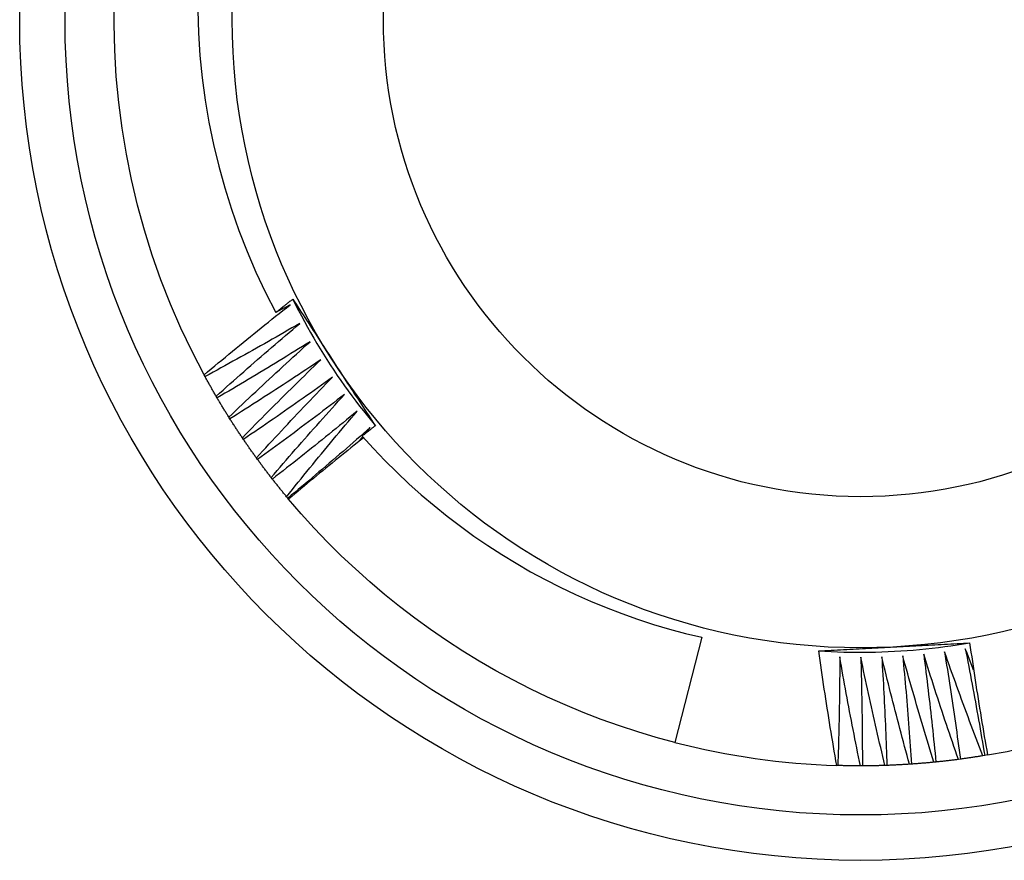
# Model space of a CAD drawing. Header units: inches. Extents: x 20 to 548, y 60 to 254.
# Tile 43 of 121: x 257.829 to 258.035, y 148.462 to 148.638. Entities that reach past the tile are written whole.
import ezdxf

# ---------------------------------------------------------------- set-up
doc = ezdxf.new("R2010")
doc.units = ezdxf.units.IN
doc.header["$MEASUREMENT"] = 0
doc.layers.add('Visible Edges(ANSI)', color=7, linetype='Continuous', lineweight=25)
doc.layers.add('Visible Tangent Edges(ANSI)', color=7, linetype='Continuous', lineweight=25)

msp = doc.modelspace()

# ---------------------------------------------------------------- linework, layer by layer
at = {"layer": 'Visible Edges(ANSI)'}
for p, q in [((257.86802, 148.56316), (257.86782, 148.56352)), ((257.87054, 148.55871), (257.87033, 148.55906)), ((257.87321, 148.55434), (257.87299, 148.55469)), ((257.9015, 148.55134), (257.90244, 148.55253)), ((257.87602, 148.55006), (257.87579, 148.5504)), ((257.9003, 148.54982), (257.9009, 148.55058)), ((257.87897, 148.54587), (257.87872, 148.54621)), ((257.88205, 148.54179), (257.8818, 148.54211)), ((257.88527, 148.53781), (257.88501, 148.53812)), ((257.88543, 148.53761), (257.88527, 148.53781)), ((257.97155, 148.50881), (257.96592, 148.48691)), ((258.03105, 148.48429), (258.03046, 148.48419)), ((258.01521, 148.48238), (258.0148, 148.48236)), ((258.02031, 148.48282), (258.0199, 148.48278)), ((258.0254, 148.48342), (258.02499, 148.48336)), ((258.03046, 148.48419), (258.03005, 148.48412)), ((257.99986, 148.48209), (257.99963, 148.4821)), ((258.00498, 148.48202), (258.00457, 148.48202)), ((258.0101, 148.48212), (258.00969, 148.4821))]:
    msp.add_line(p, q, dxfattribs=at)
at = {"layer": 'Visible Edges(ANSI)', "flags": 128}
for points in [[(257.86782, 148.56352), (257.86532, 148.56835), (257.86298, 148.57327), (257.86082, 148.57826), (257.85883, 148.58333), (257.85703, 148.58846), (257.8554, 148.59366), (257.85396, 148.5989), (257.8527, 148.6042), (257.85162, 148.60953), (257.85074, 148.6149), (257.85004, 148.6203), (257.84953, 148.62572), (257.84921, 148.63115), (257.84909, 148.63659), (257.84915, 148.64203)], [(257.86649, 148.63946), (257.86664, 148.63478), (257.86695, 148.6301), (257.86741, 148.62542), (257.86804, 148.62077), (257.86882, 148.61614), (257.86976, 148.61154), (257.87086, 148.60699), (257.87211, 148.60247), (257.87351, 148.59801), (257.87506, 148.59359), (257.87677, 148.58924), (257.87862, 148.58493), (257.88063, 148.5807), (257.88278, 148.57652)], [(257.88278, 148.57652), (257.88292, 148.57664), (257.88307, 148.57676), (257.88322, 148.57687), (257.88336, 148.57699), (257.88351, 148.5771), (257.88366, 148.57722), (257.8838, 148.57734), (257.88395, 148.57745), (257.8841, 148.57757), (257.88424, 148.57768), (257.88439, 148.5778), (257.88454, 148.57791), (257.88468, 148.57803), (257.88483, 148.57815), (257.88498, 148.57826), (257.88513, 148.57838), (257.88527, 148.57849), (257.88542, 148.57861), (257.88557, 148.57872), (257.88571, 148.57884), (257.88586, 148.57895), (257.88601, 148.57907), (257.88616, 148.57918), (257.8863, 148.5793)], [(257.8863, 148.5793), (257.88666, 148.57875), (257.88701, 148.57821), (257.88737, 148.57766), (257.88773, 148.57712), (257.88808, 148.57657), (257.88844, 148.57603), (257.88879, 148.57548), (257.88915, 148.57493), (257.8895, 148.57439), (257.88986, 148.57384), (257.89022, 148.5733), (257.89057, 148.57275), (257.89093, 148.5722), (257.89128, 148.57166), (257.89164, 148.57111), (257.892, 148.57056), (257.89235, 148.57001), (257.89271, 148.56946), (257.89307, 148.56892), (257.89342, 148.56837), (257.89378, 148.56782), (257.89414, 148.56727), (257.89449, 148.56672), (257.89485, 148.56617)], [(257.88631, 148.5793), (257.88689, 148.57812), (257.88749, 148.57695), (257.8881, 148.57579), (257.88873, 148.57463), (257.88936, 148.57348), (257.89001, 148.57233), (257.89066, 148.57119), (257.89133, 148.57006), (257.89201, 148.56893), (257.8927, 148.56781), (257.89341, 148.5667), (257.89412, 148.56559), (257.89484, 148.5645), (257.89558, 148.5634), (257.89632, 148.56232), (257.89708, 148.56124), (257.89785, 148.56017), (257.89862, 148.55911), (257.89941, 148.55806), (257.90021, 148.55701), (257.90102, 148.55598), (257.90184, 148.55495), (257.90267, 148.55392), (257.9035, 148.55291)], [(257.86782, 148.56352), (257.86856, 148.56414), (257.8693, 148.56476), (257.87004, 148.56537), (257.87078, 148.56599), (257.87152, 148.5666), (257.87226, 148.56722), (257.873, 148.56783), (257.87374, 148.56844), (257.87448, 148.56905), (257.87523, 148.56966), (257.87597, 148.57027), (257.87672, 148.57088), (257.87747, 148.57149), (257.87821, 148.57209), (257.87896, 148.5727), (257.87971, 148.5733), (257.88046, 148.57391), (257.88121, 148.57451), (257.88196, 148.57511), (257.88271, 148.57571), (257.88347, 148.57631), (257.88422, 148.57691), (257.88497, 148.57751), (257.88573, 148.5781)], [(257.88573, 148.5781), (257.88561, 148.57804), (257.88548, 148.57797), (257.88536, 148.57791), (257.88524, 148.57784), (257.88511, 148.57777), (257.88499, 148.57771), (257.88487, 148.57764), (257.88475, 148.57758), (257.88462, 148.57751), (257.8845, 148.57744), (257.88438, 148.57738), (257.88425, 148.57731), (257.88413, 148.57725), (257.88401, 148.57718), (257.88388, 148.57712), (257.88376, 148.57705), (257.88364, 148.57698), (257.88351, 148.57692), (257.88339, 148.57685), (257.88327, 148.57679), (257.88314, 148.57672), (257.88302, 148.57666), (257.8829, 148.57659), (257.88278, 148.57652)], [(257.88775, 148.57422), (257.88693, 148.57375), (257.88612, 148.57328), (257.8853, 148.57281), (257.88449, 148.57234), (257.88367, 148.57187), (257.88285, 148.5714), (257.88203, 148.57094), (257.88121, 148.57047), (257.88039, 148.57001), (257.87957, 148.56954), (257.87875, 148.56908), (257.87793, 148.56862), (257.87711, 148.56816), (257.87628, 148.5677), (257.87546, 148.56724), (257.87464, 148.56678), (257.87381, 148.56633), (257.87299, 148.56587), (257.87216, 148.56542), (257.87133, 148.56496), (257.87051, 148.56451), (257.86968, 148.56406), (257.86885, 148.56361), (257.86802, 148.56316)], [(257.87033, 148.55906), (257.87105, 148.5597), (257.87177, 148.56035), (257.87248, 148.56099), (257.8732, 148.56162), (257.87392, 148.56226), (257.87464, 148.5629), (257.87536, 148.56354), (257.87609, 148.56417), (257.87681, 148.56481), (257.87753, 148.56544), (257.87826, 148.56607), (257.87898, 148.56671), (257.87971, 148.56734), (257.88043, 148.56797), (257.88116, 148.5686), (257.88189, 148.56923), (257.88262, 148.56985), (257.88335, 148.57048), (257.88408, 148.57111), (257.88481, 148.57173), (257.88555, 148.57236), (257.88628, 148.57298), (257.88701, 148.5736), (257.88775, 148.57422)], [(257.8899, 148.57041), (257.8891, 148.56991), (257.8883, 148.56942), (257.8875, 148.56892), (257.8867, 148.56842), (257.8859, 148.56793), (257.88509, 148.56743), (257.88429, 148.56694), (257.88349, 148.56645), (257.88268, 148.56595), (257.88188, 148.56546), (257.88107, 148.56497), (257.88027, 148.56449), (257.87946, 148.564), (257.87865, 148.56351), (257.87784, 148.56303), (257.87703, 148.56254), (257.87623, 148.56206), (257.87542, 148.56158), (257.8746, 148.5611), (257.87379, 148.56062), (257.87298, 148.56014), (257.87217, 148.55966), (257.87136, 148.55918), (257.87054, 148.55871)], [(257.87299, 148.55469), (257.87368, 148.55535), (257.87438, 148.55602), (257.87507, 148.55668), (257.87577, 148.55734), (257.87647, 148.558), (257.87717, 148.55866), (257.87787, 148.55932), (257.87857, 148.55998), (257.87927, 148.56064), (257.87997, 148.5613), (257.88068, 148.56196), (257.88138, 148.56261), (257.88209, 148.56327), (257.88279, 148.56392), (257.8835, 148.56457), (257.88421, 148.56523), (257.88491, 148.56588), (257.88562, 148.56653), (257.88633, 148.56718), (257.88704, 148.56783), (257.88776, 148.56847), (257.88847, 148.56912), (257.88918, 148.56977), (257.8899, 148.57041)], [(257.89217, 148.56667), (257.89139, 148.56615), (257.8906, 148.56562), (257.88982, 148.5651), (257.88904, 148.56458), (257.88825, 148.56406), (257.88746, 148.56354), (257.88668, 148.56302), (257.88589, 148.5625), (257.8851, 148.56198), (257.88432, 148.56146), (257.88353, 148.56095), (257.88274, 148.56043), (257.88195, 148.55992), (257.88116, 148.55941), (257.88036, 148.5589), (257.87957, 148.55839), (257.87878, 148.55788), (257.87799, 148.55737), (257.87719, 148.55686), (257.8764, 148.55635), (257.8756, 148.55585), (257.8748, 148.55534), (257.87401, 148.55484), (257.87321, 148.55434)], [(257.87579, 148.5504), (257.87646, 148.55109), (257.87713, 148.55177), (257.87781, 148.55246), (257.87848, 148.55314), (257.87916, 148.55383), (257.87983, 148.55451), (257.88051, 148.5552), (257.88119, 148.55588), (257.88187, 148.55656), (257.88255, 148.55724), (257.88323, 148.55792), (257.88391, 148.5586), (257.8846, 148.55927), (257.88528, 148.55995), (257.88597, 148.56063), (257.88665, 148.5613), (257.88734, 148.56198), (257.88803, 148.56265), (257.88871, 148.56332), (257.8894, 148.564), (257.89009, 148.56467), (257.89078, 148.56534), (257.89148, 148.56601), (257.89217, 148.56667)], [(257.89485, 148.56617), (257.89521, 148.56562), (257.89557, 148.56506), (257.89593, 148.56451), (257.89629, 148.56395), (257.89665, 148.5634), (257.89701, 148.56284), (257.89737, 148.56229), (257.89773, 148.56174), (257.89809, 148.56118), (257.89845, 148.56063), (257.89881, 148.56008), (257.89917, 148.55952), (257.89953, 148.55897), (257.89989, 148.55842), (257.90025, 148.55787), (257.90061, 148.55732), (257.90097, 148.55676), (257.90133, 148.55621), (257.90169, 148.55566), (257.90205, 148.55511), (257.90241, 148.55456), (257.90277, 148.55401), (257.90313, 148.55346), (257.90349, 148.5529)], [(257.87033, 148.55906), (257.87023, 148.55923), (257.87014, 148.5594), (257.87004, 148.55957), (257.86994, 148.55974), (257.86984, 148.55991), (257.86974, 148.56008), (257.86965, 148.56025), (257.86955, 148.56042), (257.86945, 148.56059), (257.86935, 148.56076), (257.86926, 148.56093), (257.86916, 148.5611), (257.86906, 148.56127), (257.86897, 148.56144), (257.86887, 148.56162), (257.86878, 148.56179), (257.86868, 148.56196), (257.86859, 148.56213), (257.86849, 148.5623), (257.8684, 148.56247), (257.8683, 148.56264), (257.86821, 148.56282), (257.86811, 148.56299), (257.86802, 148.56316)], [(257.89456, 148.56301), (257.8938, 148.56246), (257.89303, 148.56191), (257.89227, 148.56136), (257.8915, 148.56081), (257.89073, 148.56027), (257.88996, 148.55972), (257.8892, 148.55918), (257.88843, 148.55863), (257.88766, 148.55809), (257.88688, 148.55755), (257.88611, 148.55701), (257.88534, 148.55647), (257.88457, 148.55593), (257.88379, 148.55539), (257.88302, 148.55485), (257.88224, 148.55431), (257.88147, 148.55378), (257.88069, 148.55324), (257.87992, 148.55271), (257.87914, 148.55218), (257.87836, 148.55165), (257.87758, 148.55112), (257.8768, 148.55059), (257.87602, 148.55006)], [(257.87872, 148.54621), (257.87937, 148.54692), (257.88002, 148.54762), (257.88068, 148.54833), (257.88133, 148.54904), (257.88198, 148.54975), (257.88263, 148.55045), (257.88329, 148.55116), (257.88394, 148.55186), (257.8846, 148.55256), (257.88526, 148.55326), (257.88592, 148.55397), (257.88658, 148.55467), (257.88724, 148.55537), (257.8879, 148.55607), (257.88856, 148.55676), (257.88922, 148.55746), (257.88989, 148.55816), (257.89055, 148.55885), (257.89122, 148.55955), (257.89189, 148.56024), (257.89255, 148.56094), (257.89322, 148.56163), (257.89389, 148.56232), (257.89456, 148.56301)], [(257.87299, 148.55469), (257.87288, 148.55485), (257.87278, 148.55502), (257.87268, 148.55518), (257.87257, 148.55535), (257.87247, 148.55552), (257.87237, 148.55568), (257.87226, 148.55585), (257.87216, 148.55602), (257.87206, 148.55618), (257.87195, 148.55635), (257.87185, 148.55652), (257.87175, 148.55669), (257.87165, 148.55685), (257.87155, 148.55702), (257.87145, 148.55719), (257.87134, 148.55736), (257.87124, 148.55753), (257.87114, 148.55769), (257.87104, 148.55786), (257.87094, 148.55803), (257.87084, 148.5582), (257.87074, 148.55837), (257.87064, 148.55854), (257.87054, 148.55871)], [(257.89707, 148.55943), (257.89633, 148.55886), (257.89558, 148.55828), (257.89483, 148.55771), (257.89409, 148.55713), (257.89334, 148.55656), (257.89259, 148.55599), (257.89184, 148.55542), (257.89109, 148.55485), (257.89033, 148.55428), (257.88958, 148.55372), (257.88883, 148.55315), (257.88807, 148.55258), (257.88732, 148.55202), (257.88656, 148.55146), (257.88581, 148.55089), (257.88505, 148.55033), (257.88429, 148.54977), (257.88353, 148.54921), (257.88277, 148.54865), (257.88201, 148.54809), (257.88125, 148.54754), (257.88049, 148.54698), (257.87973, 148.54643), (257.87897, 148.54587)], [(257.8818, 148.54211), (257.88242, 148.54284), (257.88305, 148.54357), (257.88368, 148.5443), (257.88431, 148.54503), (257.88494, 148.54576), (257.88557, 148.54648), (257.8862, 148.54721), (257.88683, 148.54793), (257.88746, 148.54866), (257.8881, 148.54938), (257.88873, 148.55011), (257.88937, 148.55083), (257.89001, 148.55155), (257.89064, 148.55227), (257.89128, 148.55299), (257.89192, 148.55371), (257.89256, 148.55443), (257.8932, 148.55514), (257.89385, 148.55586), (257.89449, 148.55658), (257.89513, 148.55729), (257.89578, 148.55801), (257.89643, 148.55872), (257.89707, 148.55943)], [(257.87579, 148.5504), (257.87568, 148.55056), (257.87557, 148.55072), (257.87546, 148.55089), (257.87535, 148.55105), (257.87524, 148.55121), (257.87513, 148.55138), (257.87502, 148.55154), (257.87491, 148.5517), (257.87481, 148.55187), (257.8747, 148.55203), (257.87459, 148.55219), (257.87448, 148.55236), (257.87438, 148.55252), (257.87427, 148.55269), (257.87416, 148.55285), (257.87406, 148.55301), (257.87395, 148.55318), (257.87384, 148.55334), (257.87374, 148.55351), (257.87363, 148.55367), (257.87352, 148.55384), (257.87342, 148.554), (257.87331, 148.55417), (257.87321, 148.55434)], [(257.8997, 148.55593), (257.89898, 148.55533), (257.89825, 148.55474), (257.89752, 148.55414), (257.89679, 148.55354), (257.89606, 148.55294), (257.89533, 148.55235), (257.8946, 148.55175), (257.89387, 148.55116), (257.89314, 148.55057), (257.8924, 148.54998), (257.89167, 148.54938), (257.89093, 148.54879), (257.8902, 148.54821), (257.88946, 148.54762), (257.88872, 148.54703), (257.88798, 148.54644), (257.88725, 148.54586), (257.88651, 148.54527), (257.88577, 148.54469), (257.88502, 148.54411), (257.88428, 148.54353), (257.88354, 148.54295), (257.8828, 148.54237), (257.88205, 148.54179)], [(257.88501, 148.53812), (257.88561, 148.53887), (257.88621, 148.53962), (257.88681, 148.54037), (257.88742, 148.54112), (257.88802, 148.54187), (257.88863, 148.54262), (257.88923, 148.54336), (257.88984, 148.54411), (257.89045, 148.54485), (257.89106, 148.5456), (257.89167, 148.54634), (257.89228, 148.54708), (257.8929, 148.54782), (257.89351, 148.54856), (257.89413, 148.54931), (257.89474, 148.55004), (257.89536, 148.55078), (257.89598, 148.55152), (257.89659, 148.55226), (257.89721, 148.553), (257.89783, 148.55373), (257.89846, 148.55447), (257.89908, 148.5552), (257.8997, 148.55593)], [(257.90244, 148.55253), (257.90174, 148.5519), (257.90103, 148.55128), (257.90032, 148.55066), (257.89961, 148.55004), (257.8989, 148.54942), (257.89819, 148.5488), (257.89748, 148.54818), (257.89677, 148.54756), (257.89606, 148.54695), (257.89534, 148.54633), (257.89463, 148.54572), (257.89391, 148.5451), (257.8932, 148.54449), (257.89248, 148.54388), (257.89176, 148.54327), (257.89105, 148.54266), (257.89033, 148.54205), (257.88961, 148.54144), (257.88889, 148.54083), (257.88816, 148.54022), (257.88744, 148.53962), (257.88672, 148.53901), (257.88599, 148.53841), (257.88527, 148.53781)], [(257.90349, 148.5529), (257.90337, 148.55282), (257.90326, 148.55273), (257.90315, 148.55264), (257.90303, 148.55255), (257.90292, 148.55246), (257.9028, 148.55237), (257.90269, 148.55228), (257.90258, 148.55219), (257.90246, 148.5521), (257.90235, 148.55201), (257.90223, 148.55192), (257.90212, 148.55183), (257.902, 148.55174), (257.90189, 148.55165), (257.90178, 148.55156), (257.90166, 148.55147), (257.90155, 148.55138), (257.90143, 148.55129), (257.90132, 148.5512), (257.90121, 148.55111), (257.90109, 148.55102), (257.90098, 148.55093), (257.90086, 148.55084), (257.90075, 148.55075)], [(257.87872, 148.54621), (257.87861, 148.54637), (257.87849, 148.54652), (257.87838, 148.54668), (257.87827, 148.54684), (257.87815, 148.547), (257.87804, 148.54716), (257.87792, 148.54732), (257.87781, 148.54748), (257.8777, 148.54764), (257.87758, 148.5478), (257.87747, 148.54796), (257.87736, 148.54812), (257.87724, 148.54828), (257.87713, 148.54844), (257.87702, 148.5486), (257.87691, 148.54876), (257.8768, 148.54893), (257.87668, 148.54909), (257.87657, 148.54925), (257.87646, 148.54941), (257.87635, 148.54957), (257.87624, 148.54973), (257.87613, 148.54989), (257.87602, 148.55006)], [(257.90104, 148.55042), (257.90039, 148.54989), (257.89973, 148.54936), (257.89908, 148.54884), (257.89842, 148.54831), (257.89776, 148.54778), (257.89711, 148.54725), (257.89646, 148.54673), (257.8958, 148.5462), (257.89515, 148.54566), (257.8945, 148.54513), (257.89385, 148.5446), (257.8932, 148.54407), (257.89255, 148.54353), (257.8919, 148.543), (257.89125, 148.54246), (257.8906, 148.54193), (257.88995, 148.54139), (257.8893, 148.54085), (257.88866, 148.54031), (257.88801, 148.53977), (257.88737, 148.53923), (257.88672, 148.53869), (257.88608, 148.53815), (257.88543, 148.53761)], [(257.90075, 148.55075), (257.90309, 148.54818), (257.90549, 148.54567), (257.90796, 148.54322), (257.91049, 148.54083), (257.91308, 148.53851), (257.91574, 148.53626), (257.91846, 148.53407), (257.92123, 148.53195), (257.92405, 148.52991), (257.92693, 148.52794), (257.92986, 148.52604), (257.93283, 148.52423), (257.93585, 148.52249), (257.93892, 148.52083), (257.94203, 148.51925), (257.94518, 148.51775), (257.94836, 148.51633), (257.95159, 148.515), (257.95484, 148.51375), (257.95813, 148.51259), (257.96144, 148.51151), (257.96478, 148.51053), (257.96815, 148.50963), (257.97155, 148.50881)], [(257.8818, 148.54211), (257.88168, 148.54227), (257.88156, 148.54242), (257.88144, 148.54258), (257.88132, 148.54273), (257.8812, 148.54289), (257.88108, 148.54304), (257.88096, 148.5432), (257.88084, 148.54336), (257.88072, 148.54351), (257.8806, 148.54367), (257.88049, 148.54383), (257.88037, 148.54398), (257.88025, 148.54414), (257.88013, 148.5443), (257.88002, 148.54445), (257.8799, 148.54461), (257.87978, 148.54477), (257.87966, 148.54492), (257.87955, 148.54508), (257.87943, 148.54524), (257.87932, 148.5454), (257.8792, 148.54556), (257.87908, 148.54571), (257.87897, 148.54587)], [(257.88501, 148.53812), (257.88488, 148.53827), (257.88475, 148.53843), (257.88463, 148.53858), (257.88451, 148.53873), (257.88438, 148.53888), (257.88426, 148.53903), (257.88413, 148.53918), (257.88401, 148.53933), (257.88388, 148.53949), (257.88376, 148.53964), (257.88364, 148.53979), (257.88351, 148.53994), (257.88339, 148.5401), (257.88327, 148.54025), (257.88315, 148.5404), (257.88302, 148.54056), (257.8829, 148.54071), (257.88278, 148.54086), (257.88266, 148.54102), (257.88254, 148.54117), (257.88242, 148.54132), (257.88229, 148.54148), (257.88217, 148.54163), (257.88205, 148.54179)], [(257.96592, 148.48691), (257.96203, 148.48796), (257.95817, 148.48911), (257.95434, 148.49036), (257.95055, 148.49171), (257.94679, 148.49316), (257.94307, 148.49471), (257.93939, 148.49635), (257.93576, 148.49809), (257.93217, 148.49992), (257.92863, 148.50184), (257.92514, 148.50385), (257.92171, 148.50595), (257.91833, 148.50814), (257.915, 148.51042), (257.91174, 148.51278), (257.90854, 148.51523), (257.90541, 148.51776), (257.90234, 148.52037), (257.89934, 148.52306), (257.89641, 148.52582), (257.89355, 148.52866), (257.89077, 148.53157), (257.88806, 148.53456), (257.88543, 148.53761)], [(257.99588, 148.50597), (257.99719, 148.50589), (257.99851, 148.50583), (257.99982, 148.50578), (258.00114, 148.50574), (258.00245, 148.50571), (258.00377, 148.5057), (258.00508, 148.50569), (258.0064, 148.50571), (258.00771, 148.50573), (258.00903, 148.50577), (258.01034, 148.50582), (258.01166, 148.50589), (258.01297, 148.50597), (258.01428, 148.50606), (258.01559, 148.50616), (258.0169, 148.50628), (258.01821, 148.50641), (258.01952, 148.50655), (258.02083, 148.5067), (258.02213, 148.50687), (258.02344, 148.50705), (258.02474, 148.50725), (258.02604, 148.50745), (258.02733, 148.50767)], [(257.99588, 148.50597), (257.99653, 148.50601), (257.99718, 148.50604), (257.99783, 148.50608), (257.99848, 148.50611), (257.99913, 148.50615), (257.99978, 148.50618), (258.00043, 148.50622), (258.00108, 148.50625), (258.00173, 148.50629), (258.00239, 148.50632), (258.00304, 148.50636), (258.00369, 148.50639), (258.00434, 148.50643), (258.00499, 148.50646), (258.00564, 148.5065), (258.0063, 148.50653), (258.00695, 148.50657), (258.0076, 148.5066), (258.00825, 148.50664), (258.00891, 148.50667), (258.00956, 148.50671), (258.01021, 148.50674), (258.01087, 148.50678), (258.01152, 148.50681)], [(258.01152, 148.50681), (258.01218, 148.50685), (258.01285, 148.50688), (258.01351, 148.50692), (258.01417, 148.50695), (258.01483, 148.50699), (258.01549, 148.50702), (258.01615, 148.50706), (258.01681, 148.50709), (258.01747, 148.50713), (258.01812, 148.50716), (258.01878, 148.5072), (258.01944, 148.50723), (258.0201, 148.50727), (258.02076, 148.5073), (258.02142, 148.50734), (258.02207, 148.50737), (258.02273, 148.50741), (258.02339, 148.50744), (258.02405, 148.50748), (258.0247, 148.50751), (258.02536, 148.50755), (258.02602, 148.50759), (258.02667, 148.50762), (258.02733, 148.50766)], [(258.02733, 148.50766), (258.02747, 148.50668), (258.02761, 148.50571), (258.02776, 148.50473), (258.0279, 148.50375), (258.02804, 148.50278), (258.02819, 148.5018), (258.02834, 148.50083), (258.02849, 148.49985), (258.02864, 148.49888), (258.02879, 148.4979), (258.02894, 148.49693), (258.0291, 148.49596), (258.02925, 148.49498), (258.02941, 148.49401), (258.02957, 148.49304), (258.02973, 148.49206), (258.02989, 148.49109), (258.03005, 148.49012), (258.03021, 148.48915), (258.03038, 148.48817), (258.03054, 148.4872), (258.03071, 148.48623), (258.03088, 148.48526), (258.03105, 148.48429)], [(257.99963, 148.4821), (257.99946, 148.48309), (257.99929, 148.48408), (257.99912, 148.48508), (257.99895, 148.48607), (257.99879, 148.48706), (257.99862, 148.48806), (257.99846, 148.48905), (257.9983, 148.49004), (257.99813, 148.49104), (257.99797, 148.49203), (257.99782, 148.49303), (257.99766, 148.49402), (257.9975, 148.49501), (257.99735, 148.49601), (257.9972, 148.497), (257.99705, 148.498), (257.9969, 148.499), (257.99675, 148.49999), (257.9966, 148.50099), (257.99645, 148.50198), (257.99631, 148.50298), (257.99616, 148.50398), (257.99602, 148.50497), (257.99588, 148.50597)], [(258.00027, 148.50471), (258.00027, 148.50377), (258.00026, 148.50282), (258.00026, 148.50188), (258.00025, 148.50094), (258.00024, 148.5), (258.00023, 148.49906), (258.00022, 148.49811), (258.00021, 148.49717), (258.0002, 148.49623), (258.00018, 148.49529), (258.00017, 148.49434), (258.00015, 148.4934), (258.00013, 148.49246), (258.00012, 148.49152), (258.0001, 148.49057), (258.00008, 148.48963), (258.00005, 148.48869), (258.00003, 148.48775), (258, 148.4868), (257.99998, 148.48586), (257.99995, 148.48492), (257.99992, 148.48398), (257.99989, 148.48303), (257.99986, 148.48209)], [(258.00457, 148.48202), (258.00438, 148.48296), (258.00418, 148.48391), (258.00399, 148.48485), (258.0038, 148.48579), (258.00362, 148.48673), (258.00343, 148.48768), (258.00324, 148.48862), (258.00306, 148.48957), (258.00288, 148.49051), (258.00269, 148.49146), (258.00251, 148.4924), (258.00233, 148.49335), (258.00216, 148.49429), (258.00198, 148.49524), (258.0018, 148.49618), (258.00163, 148.49713), (258.00145, 148.49808), (258.00128, 148.49902), (258.00111, 148.49997), (258.00094, 148.50092), (258.00077, 148.50186), (258.0006, 148.50281), (258.00044, 148.50376), (258.00027, 148.50471)], [(258.00902, 148.50471), (258.00908, 148.50377), (258.00913, 148.50283), (258.00919, 148.50189), (258.00925, 148.50095), (258.0093, 148.50001), (258.00935, 148.49907), (258.0094, 148.49813), (258.00945, 148.49719), (258.0095, 148.49625), (258.00955, 148.4953), (258.0096, 148.49436), (258.00964, 148.49342), (258.00969, 148.49248), (258.00973, 148.49154), (258.00977, 148.4906), (258.00982, 148.48965), (258.00986, 148.48871), (258.00989, 148.48777), (258.00993, 148.48683), (258.00997, 148.48589), (258.01, 148.48494), (258.01004, 148.484), (258.01007, 148.48306), (258.0101, 148.48212)], [(258.0148, 148.48236), (258.01455, 148.48328), (258.01429, 148.48421), (258.01404, 148.48514), (258.01379, 148.48607), (258.01354, 148.487), (258.01329, 148.48793), (258.01304, 148.48886), (258.0128, 148.48979), (258.01255, 148.49072), (258.01231, 148.49165), (258.01207, 148.49258), (258.01183, 148.49351), (258.01158, 148.49444), (258.01135, 148.49537), (258.01111, 148.49631), (258.01087, 148.49724), (258.01063, 148.49817), (258.0104, 148.4991), (258.01017, 148.50004), (258.00993, 148.50097), (258.0097, 148.50191), (258.00947, 148.50284), (258.00925, 148.50378), (258.00902, 148.50471)], [(258.01339, 148.50493), (258.01348, 148.50399), (258.01357, 148.50305), (258.01365, 148.50212), (258.01374, 148.50118), (258.01382, 148.50024), (258.01391, 148.4993), (258.01399, 148.49836), (258.01407, 148.49742), (258.01415, 148.49648), (258.01423, 148.49554), (258.01431, 148.4946), (258.01439, 148.49367), (258.01446, 148.49273), (258.01453, 148.49179), (258.01461, 148.49085), (258.01468, 148.48991), (258.01475, 148.48897), (258.01482, 148.48803), (258.01489, 148.48709), (258.01496, 148.48615), (258.01502, 148.48521), (258.01509, 148.48426), (258.01515, 148.48332), (258.01521, 148.48238)], [(258.0199, 148.48278), (258.01962, 148.48369), (258.01933, 148.48461), (258.01905, 148.48553), (258.01877, 148.48645), (258.01849, 148.48737), (258.01821, 148.48829), (258.01793, 148.48921), (258.01766, 148.49014), (258.01738, 148.49106), (258.01711, 148.49198), (258.01683, 148.4929), (258.01656, 148.49383), (258.01629, 148.49475), (258.01602, 148.49567), (258.01575, 148.4966), (258.01548, 148.49752), (258.01522, 148.49845), (258.01495, 148.49937), (258.01469, 148.5003), (258.01443, 148.50122), (258.01416, 148.50215), (258.0139, 148.50308), (258.01365, 148.504), (258.01339, 148.50493)], [(258.01775, 148.50529), (258.01787, 148.50436), (258.01799, 148.50342), (258.0181, 148.50249), (258.01822, 148.50155), (258.01834, 148.50062), (258.01845, 148.49968), (258.01857, 148.49875), (258.01868, 148.49781), (258.01879, 148.49687), (258.0189, 148.49594), (258.01901, 148.495), (258.01911, 148.49407), (258.01922, 148.49313), (258.01933, 148.49219), (258.01943, 148.49126), (258.01953, 148.49032), (258.01963, 148.48938), (258.01974, 148.48844), (258.01983, 148.48751), (258.01993, 148.48657), (258.02003, 148.48563), (258.02012, 148.48469), (258.02022, 148.48376), (258.02031, 148.48282)], [(258.02499, 148.48336), (258.02467, 148.48427), (258.02436, 148.48518), (258.02405, 148.48609), (258.02373, 148.487), (258.02342, 148.48791), (258.02312, 148.48882), (258.02281, 148.48973), (258.0225, 148.49065), (258.02219, 148.49156), (258.02189, 148.49247), (258.02159, 148.49338), (258.02128, 148.4943), (258.02098, 148.49521), (258.02068, 148.49613), (258.02038, 148.49704), (258.02009, 148.49795), (258.01979, 148.49887), (258.0195, 148.49979), (258.0192, 148.5007), (258.01891, 148.50162), (258.01862, 148.50254), (258.01832, 148.50345), (258.01804, 148.50437), (258.01775, 148.50529)], [(258.02209, 148.5058), (258.02224, 148.50487), (258.02239, 148.50394), (258.02254, 148.503), (258.02269, 148.50207), (258.02284, 148.50114), (258.02298, 148.50021), (258.02313, 148.49928), (258.02327, 148.49835), (258.02341, 148.49742), (258.02355, 148.49649), (258.02369, 148.49555), (258.02383, 148.49462), (258.02397, 148.49369), (258.0241, 148.49276), (258.02424, 148.49182), (258.02437, 148.49089), (258.0245, 148.48996), (258.02463, 148.48902), (258.02476, 148.48809), (258.02489, 148.48716), (258.02502, 148.48622), (258.02515, 148.48529), (258.02527, 148.48435), (258.0254, 148.48342)], [(258.03005, 148.48412), (258.02971, 148.48502), (258.02936, 148.48591), (258.02902, 148.48681), (258.02868, 148.48771), (258.02834, 148.48861), (258.028, 148.48951), (258.02766, 148.49041), (258.02733, 148.49131), (258.02699, 148.49222), (258.02666, 148.49312), (258.02632, 148.49402), (258.02599, 148.49492), (258.02566, 148.49583), (258.02533, 148.49673), (258.025, 148.49764), (258.02467, 148.49854), (258.02435, 148.49945), (258.02402, 148.50035), (258.0237, 148.50126), (258.02337, 148.50216), (258.02305, 148.50307), (258.02273, 148.50398), (258.02241, 148.50489), (258.02209, 148.5058)], [(258.02642, 148.50644), (258.0266, 148.50552), (258.02678, 148.50459), (258.02696, 148.50367), (258.02714, 148.50274), (258.02732, 148.50182), (258.02749, 148.50089), (258.02767, 148.49997), (258.02784, 148.49904), (258.02801, 148.49811), (258.02818, 148.49719), (258.02835, 148.49626), (258.02852, 148.49533), (258.02869, 148.4944), (258.02886, 148.49348), (258.02902, 148.49255), (258.02919, 148.49162), (258.02935, 148.49069), (258.02951, 148.48976), (258.02967, 148.48883), (258.02983, 148.48791), (258.02999, 148.48698), (258.03015, 148.48605), (258.0303, 148.48512), (258.03046, 148.48419)], [(258.02816, 148.50198), (258.02809, 148.50216), (258.02802, 148.50235), (258.02794, 148.50254), (258.02787, 148.50272), (258.0278, 148.50291), (258.02773, 148.50309), (258.02765, 148.50328), (258.02758, 148.50346), (258.02751, 148.50365), (258.02743, 148.50384), (258.02736, 148.50402), (258.02729, 148.50421), (258.02722, 148.50439), (258.02714, 148.50458), (258.02707, 148.50477), (258.027, 148.50495), (258.02692, 148.50514), (258.02685, 148.50533), (258.02678, 148.50551), (258.02671, 148.5057), (258.02664, 148.50588), (258.02656, 148.50607), (258.02649, 148.50626), (258.02642, 148.50644)], [(258.00464, 148.50464), (258.00467, 148.5037), (258.0047, 148.50275), (258.00472, 148.50181), (258.00475, 148.50087), (258.00477, 148.49993), (258.00479, 148.49899), (258.00481, 148.49804), (258.00483, 148.4971), (258.00485, 148.49616), (258.00487, 148.49522), (258.00488, 148.49428), (258.0049, 148.49333), (258.00491, 148.49239), (258.00492, 148.49145), (258.00494, 148.49051), (258.00495, 148.48956), (258.00495, 148.48862), (258.00496, 148.48768), (258.00497, 148.48674), (258.00497, 148.48579), (258.00498, 148.48485), (258.00498, 148.48391), (258.00498, 148.48296), (258.00498, 148.48202)], [(258.00969, 148.4821), (258.00946, 148.48304), (258.00924, 148.48397), (258.00902, 148.48491), (258.0088, 148.48585), (258.00858, 148.48678), (258.00836, 148.48772), (258.00815, 148.48866), (258.00793, 148.4896), (258.00772, 148.49053), (258.0075, 148.49147), (258.00729, 148.49241), (258.00708, 148.49335), (258.00687, 148.49429), (258.00666, 148.49523), (258.00646, 148.49617), (258.00625, 148.49711), (258.00604, 148.49805), (258.00584, 148.49899), (258.00564, 148.49993), (258.00544, 148.50087), (258.00524, 148.50181), (258.00504, 148.50275), (258.00484, 148.5037), (258.00464, 148.50464)], [(258.0148, 148.48236), (258.0146, 148.48234), (258.01441, 148.48233), (258.01421, 148.48232), (258.01402, 148.48231), (258.01382, 148.48229), (258.01363, 148.48228), (258.01343, 148.48227), (258.01323, 148.48226), (258.01304, 148.48225), (258.01284, 148.48224), (258.01265, 148.48223), (258.01245, 148.48222), (258.01225, 148.48221), (258.01206, 148.4822), (258.01186, 148.48219), (258.01167, 148.48218), (258.01147, 148.48217), (258.01128, 148.48216), (258.01108, 148.48216), (258.01088, 148.48215), (258.01069, 148.48214), (258.01049, 148.48213), (258.0103, 148.48213), (258.0101, 148.48212)], [(258.0199, 148.48278), (258.01971, 148.48276), (258.01951, 148.48274), (258.01932, 148.48272), (258.01912, 148.4827), (258.01893, 148.48268), (258.01873, 148.48266), (258.01853, 148.48265), (258.01834, 148.48263), (258.01814, 148.48261), (258.01795, 148.48259), (258.01775, 148.48258), (258.01756, 148.48256), (258.01736, 148.48255), (258.01717, 148.48253), (258.01697, 148.48251), (258.01678, 148.4825), (258.01658, 148.48248), (258.01639, 148.48247), (258.01619, 148.48245), (258.01599, 148.48244), (258.0158, 148.48242), (258.0156, 148.48241), (258.01541, 148.4824), (258.01521, 148.48238)], [(258.02499, 148.48336), (258.02479, 148.48334), (258.0246, 148.48331), (258.0244, 148.48329), (258.02421, 148.48326), (258.02401, 148.48324), (258.02382, 148.48321), (258.02363, 148.48319), (258.02343, 148.48317), (258.02324, 148.48314), (258.02304, 148.48312), (258.02285, 148.4831), (258.02265, 148.48307), (258.02246, 148.48305), (258.02226, 148.48303), (258.02207, 148.48301), (258.02187, 148.48298), (258.02168, 148.48296), (258.02148, 148.48294), (258.02129, 148.48292), (258.02109, 148.4829), (258.0209, 148.48288), (258.0207, 148.48286), (258.02051, 148.48284), (258.02031, 148.48282)], [(258.03005, 148.48412), (258.02986, 148.48409), (258.02966, 148.48405), (258.02947, 148.48402), (258.02928, 148.48399), (258.02908, 148.48396), (258.02889, 148.48393), (258.02869, 148.4839), (258.0285, 148.48387), (258.02831, 148.48384), (258.02811, 148.48381), (258.02792, 148.48378), (258.02773, 148.48375), (258.02753, 148.48372), (258.02734, 148.48369), (258.02714, 148.48366), (258.02695, 148.48364), (258.02676, 148.48361), (258.02656, 148.48358), (258.02637, 148.48355), (258.02617, 148.48352), (258.02598, 148.4835), (258.02578, 148.48347), (258.02559, 148.48344), (258.0254, 148.48342)], [(258.00457, 148.48202), (258.00437, 148.48202), (258.00418, 148.48202), (258.00398, 148.48202), (258.00378, 148.48202), (258.00359, 148.48202), (258.00339, 148.48203), (258.0032, 148.48203), (258.003, 148.48203), (258.0028, 148.48203), (258.00261, 148.48203), (258.00241, 148.48204), (258.00222, 148.48204), (258.00202, 148.48204), (258.00182, 148.48205), (258.00163, 148.48205), (258.00143, 148.48205), (258.00124, 148.48206), (258.00104, 148.48206), (258.00084, 148.48207), (258.00065, 148.48207), (258.00045, 148.48208), (258.00025, 148.48208), (258.00006, 148.48209), (257.99986, 148.48209)], [(258.00969, 148.4821), (258.00949, 148.4821), (258.00929, 148.48209), (258.0091, 148.48209), (258.0089, 148.48208), (258.00871, 148.48207), (258.00851, 148.48207), (258.00831, 148.48206), (258.00812, 148.48206), (258.00792, 148.48206), (258.00773, 148.48205), (258.00753, 148.48205), (258.00733, 148.48204), (258.00714, 148.48204), (258.00694, 148.48204), (258.00675, 148.48204), (258.00655, 148.48203), (258.00635, 148.48203), (258.00616, 148.48203), (258.00596, 148.48203), (258.00577, 148.48202), (258.00557, 148.48202), (258.00537, 148.48202), (258.00518, 148.48202), (258.00498, 148.48202)]]:
    msp.add_lwpolyline(points, dxfattribs=at)
at = {"layer": 'Visible Edges(ANSI)'}
for radius in [0.1752, 0.16575, 0.13091]:
    msp.add_circle((258.0046, 148.63753), radius, dxfattribs=at)
for start, end in [(255.6, 268.1697), (279.7938, 284.688)]:
    msp.add_arc((258.0046, 148.63753), 0.15551, start, end, dxfattribs=at)
at = {"layer": 'Visible Tangent Edges(ANSI)'}
msp.add_circle((258.0046, 148.63753), 0.09941, dxfattribs=at)

doc.saveas('drawing.dxf')
